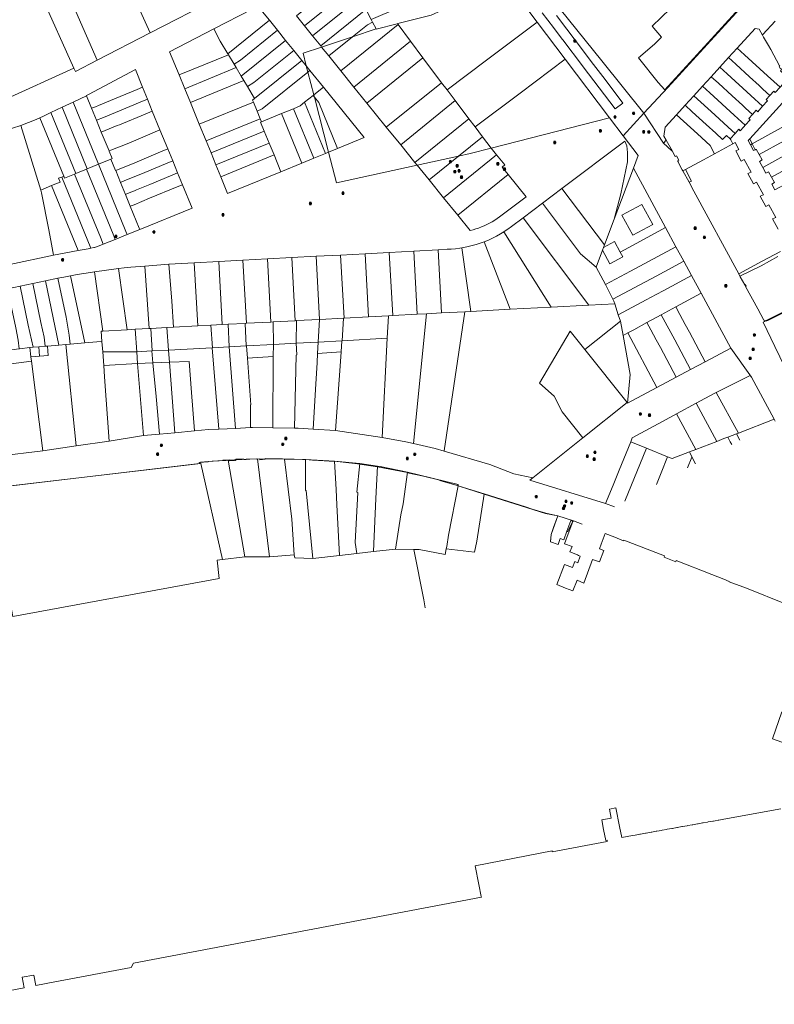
# Model space of a CAD drawing. Header units: metres. Extents: x 163543 to 168130, y 402678 to 405437.
# Tile 117 of 256: x 164865 to 165198, y 402856 to 403291. Entities that reach past the tile are written whole.
import ezdxf

# ---------------------------------------------------------------- set-up
doc = ezdxf.new("R2010")
doc.units = ezdxf.units.M
doc.layers.get('0').update_dxf_attribs({"lineweight": 25})
for name, color, linetype, lineweight in [('X-CA190022.004-UO-BGT_Ondergrond$0$GE_314_WGDRijbaanLokaleweg_Vlak_GEM', 253, 'Continuous', 9), ('X-CA190022.004-UO-BGT_Ondergrond$0$GE_401_OTDErf_Vlak_GEM', 253, 'Continuous', 9), ('X-CA190022.004-UO-BGT_Ondergrond$0$GE_471_BTDBouwland_Vlak_GEM', 253, 'Continuous', 9), ('X-CA190022.004-UO-KAD_Percelen$0$B-WE-KG-GRENS_PERCEEL-GV', 150, 'Continuous', 9), ('X-CA190022.004-UO-WHM_Riolering gemeente_NLCS_v0.1$0$B-WE-RI-PUT-S', 214, 'Continuous', 15)]:
    doc.layers.add(name, color=color, linetype=linetype, lineweight=lineweight)

# ---------------------------------------------------------------- blocks, each defined once
blk = doc.blocks.new('X-CA190022.004-UO-WHM_Riolering gemeente_NLCS_v0.1$0$B-SRI-PUT_BETON-SO')
blk.add_line((-1.4, -1.4), (1.4, 1.4))
at = {"lineweight": -3, "flags": 128}
blk.add_lwpolyline([(2, -2), (2, 2), (-2, 2), (-2, -2)], close=True, dxfattribs=at)
at = {"lineweight": -3}
blk.add_circle((0, 0), 2, dxfattribs=at)

msp = doc.modelspace()

# ---------------------------------------------------------------- linework, layer by layer
at = {"layer": 'X-CA190022.004-UO-BGT_Ondergrond$0$GE_314_WGDRijbaanLokaleweg_Vlak_GEM', "flags": 128}
msp.add_lwpolyline([(165101.89, 403293.25), (165115.211, 403275.663), (165115.936, 403274.707), (165118.307, 403271.576), (165123.371, 403264.89), (165131.266, 403254.467), (165127.871, 403251.888), (165113.733, 403270.549), (165109.442, 403276.214), (165108.711, 403277.178), (165104.864, 403282.255), (165104.551, 403282.668), (165100.914, 403287.469), (165100.563, 403287.933), (165095.615, 403294.463)], dxfattribs=at)
at = {"layer": 'X-CA190022.004-UO-BGT_Ondergrond$0$GE_401_OTDErf_Vlak_GEM', "flags": 128}
for points in [[(164855.773, 403084.612), (164935.301, 403094.005), (164943.997, 403095.151), (164943.951, 403095.519), (164947.801, 403095.872), (164947.811, 403095.976), (164954.387, 403096.461), (164954.386, 403096.526), (164957.194, 403096.698), (164957.218, 403096.339), (164960.048, 403096.48), (164960.054, 403096.951), (164963.68, 403097.052), (164963.702, 403096.835), (164964.674, 403096.893), (164964.677, 403097.067), (164969.149, 403097.172), (164969.137, 403097.076), (164970.599, 403097.135), (164970.664, 403096.782), (164973.127, 403096.991), (164973.129, 403097.236), (164980.724, 403097.121), (164991.09, 403096.803), (164994.067, 403096.544), (164994.059, 403096.619), (164999.141, 403096.259), (164999.175, 403096.325), (165003.645, 403095.916), (165003.649, 403096.12), (165012.782, 403095.05), (165012.816, 403095.125), (165022.76, 403093.628), (165036.063, 403091.091), (165036.077, 403091.026), (165043.042, 403089.419), (165043.031, 403089.526), (165050.316, 403087.667), (165050.302, 403087.552), (165057.996, 403085.382), (165058.019, 403085.472), (165058.507, 403085.319), (165058.486, 403085.253), (165069.948, 403081.716), (165088.177, 403075.868), (165091.139, 403074.918), (165097.222, 403073.163), (165102.501, 403071.89), (165100.791, 403067.19), (165099.509, 403063.667), (165099.241, 403060.436), (165102.617, 403059.224), (165103.605, 403061.93), (165105.131, 403061.373), (165106.491, 403065.11), (165108.201, 403069.81), (165109.071, 403069.45), (165107.341, 403064.77), (165106.599, 403062.763), (165105.431, 403059.536), (165108.778, 403058.336), (165107.857, 403056.075), (165111.124, 403054.644), (165111.68, 403054.4), (165112.385, 403054.091), (165111.344, 403051.176), (165109.971, 403051.734), (165109.036, 403049.041), (165105.396, 403050.369), (165102.002, 403041.5), (165105.9, 403039.979), (165109.113, 403038.726), (165111.022, 403043.423), (165114.065, 403042.148), (165117.833, 403052.683), (165120.976, 403051.57), (165122.863, 403056.623), (165120.959, 403057.337), (165121.731, 403059.43), (165123.461, 403064.12), (165127.781, 403062.516), (165131.573, 403060.957), (165131.688, 403061.113), (165149.735, 403054.178), (165149.545, 403053.669), (165154.648, 403051.617), (165154.893, 403052.217), (165170.558, 403045.958), (165170.588, 403046.028), (165175.899, 403043.985), (165178.298, 403042.956), (165178.264, 403042.816), (165185.889, 403039.935), (165203.474, 403032.828)], [(165201.569, 402985.296), (165197.489, 402973.251), (165205.233, 402970.509)], [(165201.091, 402942.3), (165175.884, 402937.783), (165173.65, 402937.382), (165173.355, 402937.33), (165172.045, 402937.095), (165171.326, 402936.966), (165171.031, 402936.913), (165169.041, 402936.556), (165168.745, 402936.503), (165166.808, 402936.156), (165166.513, 402936.103), (165164.517, 402935.746), (165164.222, 402935.693), (165162.249, 402935.339), (165161.953, 402935.286), (165159.965, 402934.93), (165159.669, 402934.877), (165157.688, 402934.522), (165157.393, 402934.469), (165155.398, 402934.111), (165155.102, 402934.058), (165153.157, 402933.71), (165152.861, 402933.657), (165150.896, 402933.305), (165150.6, 402933.252), (165148.611, 402932.895), (165148.316, 402932.842), (165146.326, 402932.486), (165146.03, 402932.433), (165144.066, 402932.081), (165143.77, 402932.028), (165141.601, 402931.639), (165141.305, 402931.586), (165139.102, 402931.191), (165138.807, 402931.138), (165136.666, 402930.755), (165135.542, 402930.553), (165130.781, 402929.7), (165129.821, 402934.61), (165128.215, 402942.823), (165125.309, 402942.26), (165126.089, 402938.236), (165121.899, 402937.425), (165122.711, 402933.23), (165123.661, 402928.32), (165124.263, 402928.437), (165124.371, 402927.89), (165100.031, 402923.31), (165099.931, 402923.81), (165065.961, 402917.21), (165067.592, 402908.883), (165068.633, 402903.564), (165068.691, 402903.27), (164914.838, 402874.023), (164913.849, 402872.14), (164880.022, 402865.79), (164871.672, 402864.223), (164870.785, 402868.823), (164865.636, 402867.831), (164866.523, 402863.231), (164828.457, 402855.897)]]:
    msp.add_lwpolyline(points, dxfattribs=at)
at = {"layer": 'X-CA190022.004-UO-BGT_Ondergrond$0$GE_471_BTDBouwland_Vlak_GEM', "flags": 128}
msp.add_lwpolyline([(165200.784, 403316.313), (165170.448, 403282.887), (165149.809, 403260.324), (165146.918, 403263.553), (165138.218, 403274.539), (165145.218, 403280.575), (165148.28, 403283.672), (165144.275, 403288.467), (165156.137, 403300.005), (165181.118, 403332.594), (165172.554, 403340.286), (165177.068, 403346.476), (165177.502, 403347.199), (165191.881, 403364.646), (165197.98, 403370.677), (165198.811, 403371.8), (165184.006, 403380.539), (165180.684, 403382.613), (165177.948, 403384.7), (165183.378, 403390.393), (165230.328, 403449.367)], dxfattribs=at)
at = {"layer": 'X-CA190022.004-UO-KAD_Percelen$0$B-WE-KG-GRENS_PERCEEL-GV', "flags": 128}
for points in [[(165229.14, 403448.743), (165168.746, 403373.423), (165168.002, 403372.518), (165159.873, 403362.634), (165159.463, 403362.174), (165126.88, 403325.604), (165124.28, 403322.686), (165112.91, 403311.47), (165099.815, 403300.682), (165121.99, 403273.121), (165140.591, 403250.015), (165151.126, 403261.366), (165239.736, 403358.432)], [(165239.736, 403358.432), (165151.126, 403261.366), (165140.591, 403250.015), (165149.291, 403236.79), (165150.458, 403238.067), (165149.451, 403239.867), (165150.026, 403243.913), (165154.959, 403249.321), (165158.8, 403253.532), (165162.642, 403257.744), (165166.483, 403261.955), (165170.324, 403266.166), (165174.165, 403270.378), (165178.006, 403274.589), (165181.848, 403278.801), (165189.725, 403287.437), (165191.585, 403287.162), (165192.998, 403284.593), (165193.161, 403284.772), (165198.631, 403290.78)], [(165080.515, 403307.316), (165093.349, 403290.343), (165105.738, 403273.958), (165125.341, 403248.039), (165131.392, 403240.062), (165140.591, 403250.015), (165121.99, 403273.121), (165099.815, 403300.682)], [(164951.48, 403300.731), (164922.182, 403285.575), (164898.792, 403273.45), (164889.135, 403268.415), (164888.391, 403269.966), (164857.34, 403255.765)], [(164859.131, 403172.342), (164864.71, 403173.507), (164870.291, 403174.673), (164875.87, 403175.838), (164881.449, 403177.004), (164884.003, 403177.537), (164887.038, 403178.125), (164889.885, 403178.676), (164895.799, 403179.624), (164897.534, 403179.842), (164908.219, 403181.271), (164910.697, 403181.602), (164913.711, 403181.923), (164919.779, 403182.438), (164930.532, 403183.193), (164941.731, 403183.89), (164941.764, 403183.892), (164952.518, 403184.46), (164963.26, 403185.028), (164974.097, 403185.599), (164984.83, 403186.164), (164995.662, 403186.732), (165006.4, 403187.296), (165017.257, 403187.876), (165027.976, 403188.448), (165038.831, 403189.039), (165049.615, 403189.625), (165053.523, 403189.841), (165055.392, 403189.936), (165057.256, 403190.1), (165059.113, 403190.334), (165060.017, 403190.482), (165060.959, 403190.637), (165062.793, 403191.01), (165064.612, 403191.45), (165066.413, 403191.958), (165068.194, 403192.533), (165069.952, 403193.174), (165071.789, 403193.925), (165073.595, 403194.749), (165075.366, 403195.644), (165077.1, 403196.609), (165078.64, 403197.548), (165078.795, 403197.642), (165080.446, 403198.742), (165082.053, 403199.907), (165087.098, 403203.713), (165095.72, 403210.216), (165104.342, 403216.719), (165132.162, 403237.719), (165133.005, 403235.652), (165133.383, 403232.568), (165133.245, 403228.509), (165130.326, 403214.395), (165127.412, 403203.108), (165135.894, 403225.746), (165137.99, 403231.332), (165131.392, 403240.062), (165125.341, 403248.039), (165073.03, 403234.495), (165075.407, 403231.554), (165078.991, 403227.124), (165077.825, 403226.18), (165080.503, 403222.871), (165088.526, 403212.958), (165076.774, 403204.129), (165075.689, 403203.385), (165074.58, 403202.677), (165073.447, 403202.007), (165072.293, 403201.375), (165071.119, 403200.781), (165069.926, 403200.227), (165068.714, 403199.714), (165067.487, 403199.24), (165066.244, 403198.808), (165064.987, 403198.418), (165063.719, 403198.07), (165058.24, 403204.853), (165051.972, 403212.588), (165045.585, 403220.482), (165040.305, 403227.007), (165004.572, 403219.173), (165001.08, 403232.754), (164999.8, 403232.23), (164994.525, 403230.072), (164989.249, 403227.913), (164980.039, 403224.144), (164956.471, 403214.502), (164953.441, 403221.906), (164951.283, 403227.181), (164949.124, 403232.457), (164946.965, 403237.732), (164943.936, 403245.137), (164939.997, 403254.762), (164937.498, 403260.87), (164934.999, 403266.979), (164930.818, 403277.195), (164950.435, 403287.299), (164967.003, 403295.845)], [(164967.003, 403295.845), (164950.435, 403287.299), (164953.238, 403281.857), (164956.583, 403276.258), (164974.941, 403291.105), (164971.947, 403294.805)], [(164971.947, 403294.805), (164974.941, 403291.105), (164978.526, 403286.674), (164982.111, 403282.242), (164985.697, 403277.811), (164989.281, 403273.379), (164991.266, 403270.927), (164989.828, 403276.519), (164998.025, 403279.265), (164997.615, 403279.773), (164994.03, 403284.203), (164990.445, 403288.635), (164986.861, 403293.068)], [(165198.631, 403290.78), (165193.161, 403284.772), (165192.998, 403284.593), (165193.478, 403283.722), (165195.665, 403279.977), (165196.677, 403278.242), (165200.598, 403270.954)], [(164853.796, 403241.098), (164865.005, 403244.518), (164868.383, 403245.865), (164871.734, 403247.279), (164873.438, 403248.038), (164875.056, 403248.759), (164878.347, 403250.306), (164883.229, 403252.636), (164888.112, 403254.964), (164894.006, 403257.774), (164893.986, 403257.822), (164894.922, 403258.318), (164915.664, 403269.297), (164918.852, 403261.504), (164921.004, 403256.244), (164923.161, 403250.973), (164926.557, 403242.673), (164930.02, 403234.208), (164932.176, 403228.938), (164934.334, 403223.662), (164936.506, 403218.354), (164940.73, 403208.03), (164917.595, 403198.645), (164917.611, 403198.605), (164912.051, 403196.347), (164906.769, 403194.206), (164901.486, 403192.064), (164899.661, 403191.324), (164897.532, 403190.641), (164897.251, 403190.551), (164896.019, 403190.257), (164894.774, 403190.024), (164890.3, 403189.305), (164879.523, 403187.212), (164860.175, 403183.158)], [(165198.628, 403259.161), (165197.957, 403259.772), (165196.233, 403257.906), (165194.585, 403256.121), (165195.277, 403255.495), (165193.083, 403253.086), (165190.888, 403250.677), (165190.208, 403251.294), (165188.557, 403249.497), (165186.911, 403247.707), (165187.599, 403247.078), (165185.386, 403244.665), (165184.803, 403244.03), (165183.198, 403242.281), (165182.523, 403242.897), (165180.874, 403241.106), (165178.7, 403238.745), (165178.67, 403238.715), (165178.967, 403238.17), (165179.9, 403236.454), (165180.906, 403236.999), (165182.51, 403234.018), (165181.172, 403233.34), (165183.64, 403228.752), (165184.953, 403229.521), (165187.963, 403223.973), (165186.591, 403223.287), (165189.066, 403218.71), (165190.379, 403219.5), (165193.383, 403213.968), (165192.019, 403213.289), (165194.5, 403208.706), (165195.833, 403209.456), (165198.837, 403203.944), (165197.457, 403203.254), (165199.934, 403198.686)], [(165198.524, 403216.062), (165197.087, 403218.699), (165198.281, 403219.317), (165196.991, 403221.692), (165195.699, 403224.071), (165194.529, 403223.437), (165193.1, 403226.067), (165191.672, 403228.695), (165192.85, 403229.339), (165191.56, 403231.714), (165190.27, 403234.09), (165189.756, 403233.815), (165189.101, 403233.465), (165187.688, 403236.102), (165186.676, 403237.99), (165187.366, 403238.745), (165204.791, 403257.825)], [(165157.767, 403224.478), (165157.546, 403224.939), (165155.727, 403228.295), (165155.797, 403228.334), (165155.472, 403228.932), (165155.999, 403229.218), (165154.946, 403231.163), (165154.418, 403230.878), (165153.402, 403232.762), (165153.149, 403233.217), (165152.985, 403233.369), (165149.291, 403236.79), (165140.591, 403250.015), (165131.392, 403240.062), (165137.99, 403231.332), (165135.894, 403225.746), (165150.143, 403199.414), (165154.723, 403190.949), (165158.165, 403184.588), (165161.603, 403178.235), (165165.84, 403170.404), (165178.988, 403146.062), (165188.205, 403133.346), (165198.219, 403114.673), (165198.662, 403113.848)], [(165199.934, 403198.686), (165197.457, 403203.254), (165198.837, 403203.944), (165195.833, 403209.456), (165194.5, 403208.706), (165192.019, 403213.289), (165193.383, 403213.968), (165190.379, 403219.5), (165189.066, 403218.71), (165186.591, 403223.287), (165187.963, 403223.973), (165184.953, 403229.521), (165183.64, 403228.752), (165181.172, 403233.34), (165182.51, 403234.018), (165180.906, 403236.999), (165179.9, 403236.454), (165171.801, 403232.072), (165166.877, 403229.407), (165158.905, 403225.093), (165161.683, 403219.964), (165160.541, 403219.465), (165162.706, 403215.494), (165182.479, 403179.034), (165182.51, 403178.977), (165192.832, 403184.545), (165200.903, 403188.909)], [(165211.244, 403120.566), (165210.639, 403121.799), (165208.809, 403125.467), (165207.154, 403128.894), (165198.457, 403146.904), (165193.291, 403157.602), (165193.932, 403157.921), (165194.404, 403158.156), (165194.302, 403158.168), (165193.975, 403158.282), (165193.681, 403158.465), (165193.59, 403158.552), (165190.896, 403163.515), (165185.551, 403173.37), (165185.52, 403173.426), (165185.155, 403174.1), (165185.128, 403174.15), (165183.206, 403177.694), (165183.057, 403177.968), (165182.51, 403178.977), (165182.479, 403179.034), (165162.706, 403215.494), (165160.541, 403219.465), (165157.767, 403224.478)], [(165200.903, 403188.909), (165192.832, 403184.545), (165182.51, 403178.977), (165183.057, 403177.968), (165192.397, 403182.5), (165199.787, 403186.6)], [(165199.787, 403186.6), (165192.397, 403182.5), (165183.057, 403177.968), (165183.206, 403177.694), (165185.128, 403174.15), (165185.155, 403174.1), (165185.473, 403174.248), (165185.822, 403173.591), (165185.52, 403173.426), (165185.551, 403173.37), (165190.896, 403163.515), (165193.59, 403158.552), (165193.681, 403158.465), (165193.975, 403158.282), (165194.302, 403158.168), (165194.404, 403158.156), (165194.504, 403158.206), (165194.653, 403158.28), (165239.002, 403180.339)], [(165246.783, 403184.067), (165195.32, 403158.277), (165194.992, 403158.164), (165194.647, 403158.128), (165194.404, 403158.156), (165193.932, 403157.921), (165193.291, 403157.602), (165198.457, 403146.904)], [(165198.662, 403113.848), (165198.219, 403114.673), (165182.333, 403108.533), (165181.48, 403108.204), (165182.958, 403105.462)], [(165127.512, 403075.857), (165123.631, 403077.349), (165090.12, 403087.772), (165091.498, 403088.795), (165083.062, 403090.535), (165072.423, 403094.633), (165052.249, 403100.475), (165048.187, 403101.651), (165038.655, 403103.89), (165035.328, 403104.672), (165024.853, 403106.648), (165004.181, 403109.646), (164994.319, 403110.303), (164987.618, 403110.749), (164986.036, 403110.767), (164976.426, 403110.877), (164967.45, 403110.98), (164966.578, 403110.939), (164959.94, 403110.624), (164952.514, 403110.272), (164948.029, 403110.059), (164941.873, 403109.485), (164933.154, 403108.672), (164926.378, 403108.052), (164919.287, 403107.404), (164904.042, 403104.978), (164889.424, 403102.85), (164874.805, 403100.721), (164854.937, 403098.377)], [(165182.958, 403105.462), (165181.48, 403108.204), (165177.705, 403106.745), (165178.776, 403104.742), (165179.405, 403103.565)], [(165134.719, 403104.723), (165129.684, 403092.13), (165127.011, 403085.483), (165123.631, 403077.349), (165127.512, 403075.857)], [(165132.196, 403078.358), (165141.682, 403101.877), (165134.719, 403104.723)], [(165179.405, 403103.565), (165178.776, 403104.742), (165177.705, 403106.745), (165175.978, 403106.077), (165172.878, 403104.888), (165163.588, 403101.323), (165160.661, 403100.2), (165160.976, 403099.598), (165161.809, 403098.009), (165163.381, 403095.009)], [(165146.136, 403085.801), (165148.182, 403090.958), (165151.003, 403098.068), (165141.682, 403101.877), (165132.196, 403078.358)], [(165161.809, 403098.009), (165160.976, 403099.598), (165160.661, 403100.2), (165153.021, 403097.268), (165151.003, 403098.068), (165148.182, 403090.958), (165146.136, 403085.801)], [(164855.338, 403084.58), (164944.596, 403095.076), (164944.47, 403095.633), (164949.558, 403096.072), (164955.776, 403096.452), (164956.7, 403096.515), (164959.558, 403096.703), (164969.722, 403097.082), (164981.672, 403097.068), (164989.645, 403096.866), (164990.915, 403096.793), (165003.739, 403096.157), (165014.878, 403095.042), (165014.926, 403095.035), (165022.815, 403093.925), (165023.999, 403093.758), (165036.041, 403091.218), (165058.467, 403085.849), (165058.387, 403085.24), (165069.894, 403081.577), (165097.017, 403072.944), (165102.501, 403071.89), (165109.444, 403069.695), (165109.47, 403069.685), (165113.287, 403068.261)], [(165163.381, 403095.009), (165161.809, 403098.009), (165161.776, 403097.926), (165159.892, 403093.146)], [(165159.892, 403093.146), (165161.776, 403097.926), (165161.809, 403098.009)], [(165099.269, 403060.776), (165099.509, 403063.667), (165102.501, 403071.89), (165097.017, 403072.944), (165069.894, 403081.577), (165066.641, 403060.69), (165065.621, 403055.8), (165053.091, 403057.409), (165052.684, 403054.855), (165041.177, 403056.999), (165038.817, 403057.053), (165043.167, 403034.762), (165043.869, 403031.195)], [(165109.47, 403069.685), (165109.444, 403069.695), (165102.501, 403071.89), (165099.509, 403063.667), (165099.269, 403060.776)], [(165106.802, 403064.798), (165109.071, 403069.45), (165109.47, 403069.685)], [(165113.287, 403068.261), (165109.47, 403069.685), (165109.071, 403069.45), (165106.802, 403064.798)], [(165043.869, 403031.195), (165043.167, 403034.762), (165038.817, 403057.053), (165030.645, 403057.238), (165021.007, 403056.152), (165013.571, 403055.315), (165005.937, 403054.455), (164994.085, 403053.12), (164986.233, 403053.387), (164985.962, 403054.648), (164974.912, 403053.741), (164964.121, 403053.825), (164954.176, 403052.655), (164951.869, 403052.383), (164952.786, 403044.249), (164861.492, 403027.425)]]:
    msp.add_lwpolyline(points, dxfattribs=at)
for points in [[(164908.249, 403316.527), (164922.182, 403285.575), (164951.48, 403300.731), (164933.165, 403330.901), (164912.496, 403318.411)], [(165020.513, 403290.341), (165022.109, 403287.333), (165022.193, 403287.173), (165031.487, 403289.554), (165031.78, 403289.629), (165046.526, 403293.406), (165051.085, 403295.507), (165060.619, 403299.901), (165079.518, 403308.635), (165079.409, 403308.779), (165070.389, 403320.332), (165061.307, 403313.089), (165061.22, 403313.199), (165058.985, 403311.519), (165056.034, 403309.155), (165057.316, 403307.555), (165019.94, 403291.42)], [(164898.792, 403273.45), (164922.182, 403285.575), (164908.249, 403316.527), (164884.675, 403305.956)], [(164990.445, 403288.635), (165012.28, 403306.294), (165009.911, 403310.692), (165006.541, 403308.984), (164986.861, 403293.068)], [(165051.088, 403263.502), (165053.551, 403260.306), (165070.918, 403273.445), (165093.349, 403290.343), (165080.515, 403307.316), (165079.518, 403308.635), (165060.619, 403299.901), (165051.085, 403295.507), (165046.526, 403293.406), (165031.78, 403289.629), (165031.87, 403289.201), (165037.301, 403281.811), (165042.803, 403274.485)], [(164889.135, 403268.415), (164898.792, 403273.45), (164884.675, 403305.956), (164884.46, 403306.528), (164874.216, 403301.955), (164888.391, 403269.966)], [(164994.03, 403284.203), (165011.809, 403298.587), (165015.377, 403300.395), (165014.111, 403302.893), (165012.28, 403306.294), (164990.445, 403288.635)], [(164888.391, 403269.966), (164874.216, 403301.955), (164846.653, 403289.651), (164857.34, 403255.765)], [(164997.615, 403279.773), (165017.627, 403295.958), (165016.047, 403299.072), (165015.377, 403300.395), (165011.809, 403298.587), (164994.03, 403284.203)], [(165020.513, 403290.341), (165019.94, 403291.42), (165017.902, 403295.417), (165017.627, 403295.958), (164997.615, 403279.773), (164998.025, 403279.265), (165011.727, 403283.855), (165018.283, 403289.157)], [(164974.941, 403291.105), (164956.583, 403276.258), (164956.728, 403276.015), (164956.798, 403275.898), (164959.291, 403271.727), (164962.209, 403273.47), (164978.526, 403286.674)], [(164956.798, 403275.898), (164956.728, 403276.015), (164956.583, 403276.258), (164953.238, 403281.857), (164950.435, 403287.299), (164930.818, 403277.195), (164934.999, 403266.979)], [(164962.489, 403266.373), (164982.111, 403282.242), (164978.526, 403286.674), (164962.209, 403273.47), (164959.291, 403271.727), (164960.222, 403270.168)], [(165011.727, 403283.855), (165001.199, 403275.341), (165006.525, 403268.728), (165031.87, 403289.201), (165031.78, 403289.629), (165031.487, 403289.554), (165022.193, 403287.173), (165022.109, 403287.333)], [(165012.291, 403261.576), (165037.301, 403281.811), (165031.87, 403289.201), (165006.525, 403268.728)], [(165011.727, 403283.855), (165022.109, 403287.333), (165020.513, 403290.341), (165018.283, 403289.157)], [(165057.127, 403255.566), (165063.187, 403247.534), (165065.895, 403243.944), (165085.799, 403258.935), (165105.738, 403273.958), (165093.349, 403290.343), (165070.918, 403273.445), (165053.551, 403260.306)], [(165185.039, 403275.885), (165195.232, 403266.573), (165200.778, 403261.508), (165202.041, 403262.897), (165202.792, 403263.707), (165202.107, 403264.344), (165203.807, 403266.182), (165200.977, 403268.792), (165201.479, 403269.349), (165201.146, 403269.95), (165200.857, 403269.79), (165200.379, 403270.665), (165200.67, 403270.821), (165200.598, 403270.954), (165196.677, 403278.242), (165195.665, 403279.977), (165193.478, 403283.722), (165192.998, 403284.593), (165191.585, 403287.162), (165189.725, 403287.437), (165181.848, 403278.801)], [(164962.489, 403266.373), (164963.645, 403264.438), (164965.194, 403261.846), (164968.115, 403263.592), (164985.697, 403277.811), (164982.111, 403282.242)], [(164998.025, 403279.265), (165001.199, 403275.341), (165011.727, 403283.855)], [(164985.697, 403277.811), (164968.115, 403263.592), (164965.194, 403261.846), (164968.396, 403256.488), (164989.281, 403273.379)], [(164998.842, 403261.562), (165016.909, 403239.231), (165005.074, 403234.388), (165001.08, 403232.754), (165004.572, 403219.173), (165040.305, 403227.007), (165039.323, 403228.221), (165032.996, 403236.042), (165026.627, 403243.794), (165018.037, 403254.448), (165012.291, 403261.576), (165006.525, 403268.728), (165001.199, 403275.341), (164998.025, 403279.265), (164989.828, 403276.519), (164991.266, 403270.927), (164992.863, 403268.952)], [(165042.803, 403274.485), (165037.301, 403281.811), (165012.291, 403261.576), (165018.037, 403254.448)], [(165187.296, 403266.102), (165191.53, 403262.236), (165193.207, 403260.704), (165196.233, 403257.906), (165197.957, 403259.772), (165198.628, 403259.161), (165200.778, 403261.508), (165195.232, 403266.573), (165185.039, 403275.885), (165181.848, 403278.801), (165178.006, 403274.589), (165181.192, 403271.678)], [(164956.798, 403275.898), (164934.999, 403266.979), (164937.498, 403260.87), (164960.222, 403270.168), (164959.291, 403271.727)], [(164991.961, 403268.223), (164991.266, 403270.927), (164989.281, 403273.379), (164968.396, 403256.488), (164967.503, 403255.766), (164967.852, 403254.913), (164969.472, 403250.953), (164971.786, 403251.899)], [(165042.803, 403274.485), (165018.037, 403254.448), (165026.627, 403243.794), (165051.088, 403263.502)], [(165069.188, 403239.584), (165073.03, 403234.495), (165125.341, 403248.039), (165105.738, 403273.958), (165085.799, 403258.935), (165065.895, 403243.944)], [(165187.823, 403257.893), (165193.083, 403253.086), (165195.277, 403255.495), (165194.585, 403256.121), (165196.233, 403257.906), (165193.207, 403260.704), (165191.53, 403262.236), (165187.296, 403266.102), (165181.192, 403271.678), (165178.006, 403274.589), (165174.165, 403270.378), (165177.345, 403267.471)], [(164916.532, 403260.541), (164918.852, 403261.504), (164915.664, 403269.297), (164894.922, 403258.318), (164893.986, 403257.822), (164894.006, 403257.774), (164896.287, 403252.198), (164897.106, 403252.528), (164898.034, 403252.9), (164899.418, 403253.455), (164906.501, 403256.377)], [(164960.222, 403270.168), (164937.498, 403260.87), (164939.997, 403254.762), (164963.645, 403264.438), (164962.489, 403266.373)], [(164991.266, 403270.927), (164991.961, 403268.223), (164992.863, 403268.952)], [(164991.961, 403268.223), (164994.563, 403258.102), (164998.842, 403261.562), (164992.863, 403268.952)], [(165179.596, 403257.689), (165184.124, 403253.56), (165185.523, 403252.286), (165188.557, 403249.497), (165190.208, 403251.294), (165190.888, 403250.677), (165193.083, 403253.086), (165187.823, 403257.893), (165177.345, 403267.471), (165174.165, 403270.378), (165170.324, 403266.166), (165173.498, 403263.264)], [(164971.409, 403246.221), (164980.274, 403249.848), (164985.532, 403251.999), (164988.538, 403253.229), (164990.527, 403254.838), (164994.223, 403257.827), (164994.563, 403258.102), (164991.961, 403268.223), (164971.786, 403251.899), (164969.472, 403250.953), (164970.878, 403247.517)], [(165180.413, 403249.213), (165185.386, 403244.665), (165187.599, 403247.078), (165186.911, 403247.707), (165188.557, 403249.497), (165185.523, 403252.286), (165184.124, 403253.56), (165179.596, 403257.689), (165173.498, 403263.264), (165170.324, 403266.166), (165166.483, 403261.955), (165169.651, 403259.057)], [(164908.661, 403251.113), (164917.846, 403254.931), (164921.004, 403256.244), (164918.852, 403261.504), (164916.532, 403260.541), (164906.501, 403256.377), (164899.418, 403253.455), (164898.034, 403252.9), (164897.106, 403252.528), (164896.287, 403252.198), (164898.445, 403246.922), (164898.457, 403246.892), (164901.582, 403248.185)], [(164963.645, 403264.438), (164939.997, 403254.762), (164943.936, 403245.137), (164967.852, 403254.913), (164967.503, 403255.766), (164968.396, 403256.488), (164965.194, 403261.846)], [(164994.563, 403258.102), (164994.825, 403257.082), (164996.738, 403254.717), (165005.074, 403234.388), (165016.909, 403239.231), (164998.842, 403261.562)], [(165051.088, 403263.502), (165026.627, 403243.794), (165032.996, 403236.042), (165057.127, 403255.566), (165053.551, 403260.306)], [(165171.897, 403249.276), (165177.844, 403243.896), (165180.874, 403241.106), (165182.523, 403242.897), (165183.198, 403242.281), (165184.803, 403244.03), (165185.386, 403244.665), (165180.413, 403249.213), (165169.651, 403259.057), (165166.483, 403261.955), (165162.642, 403257.744), (165165.804, 403254.85)], [(164900.608, 403241.633), (164900.603, 403241.646), (164898.457, 403246.892), (164898.445, 403246.922), (164896.287, 403252.198), (164894.006, 403257.774), (164888.112, 403254.964), (164899.359, 403227.466), (164904.869, 403229.716), (164905.394, 403229.934), (164904.027, 403233.275), (164904.006, 403233.326)], [(164923.161, 403250.973), (164921.004, 403256.244), (164917.846, 403254.931), (164908.661, 403251.113), (164901.582, 403248.185), (164898.457, 403246.892), (164900.603, 403241.646), (164900.608, 403241.633), (164907.689, 403244.523), (164908.615, 403244.901), (164920.001, 403249.654)], [(164994.825, 403257.082), (164994.223, 403257.827), (164990.527, 403254.838), (164999.8, 403232.23), (165001.08, 403232.754)], [(164994.825, 403257.082), (164994.563, 403258.102), (164994.223, 403257.827)], [(165001.08, 403232.754), (165005.074, 403234.388), (164996.738, 403254.717), (164994.825, 403257.082)], [(165168.047, 403245.07), (165172.351, 403241.151), (165175.38, 403238.358), (165177.074, 403240.195), (165178.659, 403238.736), (165178.67, 403238.715), (165178.7, 403238.745), (165180.874, 403241.106), (165177.844, 403243.896), (165171.897, 403249.276), (165165.804, 403254.85), (165162.642, 403257.744), (165158.8, 403253.532), (165161.957, 403250.642)], [(165188.447, 403236.514), (165199.658, 403242.605), (165210.002, 403248.214), (165204.791, 403257.825), (165187.366, 403238.745)], [(164883.229, 403252.636), (164878.347, 403250.306), (164889.365, 403223.375), (164894.038, 403225.287), (164894.363, 403225.418)], [(164894.363, 403225.418), (164899.313, 403227.446), (164899.359, 403227.466), (164888.112, 403254.964), (164883.229, 403252.636)], [(164967.852, 403254.913), (164943.936, 403245.137), (164946.965, 403237.732), (164970.878, 403247.517), (164969.472, 403250.953)], [(164994.525, 403230.072), (164985.532, 403251.999), (164980.274, 403249.848), (164989.249, 403227.913)], [(164999.8, 403232.23), (164990.527, 403254.838), (164988.538, 403253.229), (164985.532, 403251.999), (164994.525, 403230.072)], [(165032.996, 403236.042), (165039.323, 403228.221), (165063.187, 403247.534), (165057.127, 403255.566)], [(165164.198, 403240.863), (165169.804, 403235.748), (165171.801, 403232.072), (165179.9, 403236.454), (165178.967, 403238.17), (165178.67, 403238.715), (165178.659, 403238.736), (165177.074, 403240.195), (165175.38, 403238.358), (165172.351, 403241.151), (165168.047, 403245.07), (165161.957, 403250.642), (165158.8, 403253.532), (165154.959, 403249.321), (165158.111, 403246.436)], [(164865.005, 403244.518), (164873.787, 403216.031), (164878.553, 403217.979), (164882.413, 403219.558), (164881.731, 403221.223), (164883.147, 403221.802), (164884.026, 403222.163), (164873.438, 403248.038), (164871.734, 403247.279), (164868.383, 403245.865)], [(164889.365, 403223.375), (164878.347, 403250.306), (164875.056, 403248.759), (164873.438, 403248.038), (164884.026, 403222.163), (164884.367, 403221.33), (164888.764, 403223.128)], [(164926.557, 403242.673), (164923.161, 403250.973), (164920.001, 403249.654), (164908.615, 403244.901), (164907.689, 403244.523), (164900.608, 403241.633), (164904.006, 403233.326), (164904.829, 403233.654), (164912.033, 403236.521), (164917.987, 403239.043)], [(164970.878, 403247.517), (164946.965, 403237.732), (164949.124, 403232.457), (164972.692, 403242.1), (164971.064, 403246.08), (164971.409, 403246.221)], [(164980.039, 403224.144), (164989.249, 403227.913), (164980.274, 403249.848), (164971.409, 403246.221), (164971.064, 403246.08), (164972.692, 403242.1), (164974.851, 403236.825), (164977.009, 403231.549)], [(165039.323, 403228.221), (165040.305, 403227.007), (165058.605, 403231.02), (165069.188, 403239.584), (165065.895, 403243.944), (165063.187, 403247.534)], [(165166.877, 403229.407), (165171.801, 403232.072), (165169.804, 403235.748), (165164.198, 403240.863), (165158.111, 403246.436), (165154.959, 403249.321), (165150.026, 403243.913), (165149.451, 403239.867), (165150.458, 403238.067), (165153.149, 403233.217), (165153.402, 403232.762), (165154.418, 403230.878), (165154.946, 403231.163), (165155.999, 403229.218), (165155.472, 403228.932), (165155.797, 403228.334), (165155.727, 403228.295), (165157.546, 403224.939), (165157.767, 403224.478), (165158.905, 403225.093)], [(165188.447, 403236.514), (165189.756, 403233.815), (165190.27, 403234.09), (165191.56, 403231.714), (165202.374, 403237.593), (165212.719, 403243.204), (165210.002, 403248.214), (165199.658, 403242.605)], [(164860.175, 403183.158), (164879.523, 403187.212), (164878.573, 403192.12), (164877.342, 403198.504), (164874.178, 403214.768), (164873.787, 403216.031), (164865.005, 403244.518), (164853.796, 403241.098), (164843.001, 403237.726), (164842.692, 403237.604), (164842.42, 403237.413), (164842.2, 403237.165), (164842.044, 403236.872), (164841.96, 403236.55), (164841.953, 403236.219), (164842.023, 403235.894), (164857.869, 403184.577), (164857.996, 403184.226), (164858.188, 403183.905), (164858.437, 403183.627), (164858.735, 403183.401), (164859.071, 403183.237), (164859.431, 403183.14), (164859.804, 403183.113)], [(165215.437, 403238.193), (165212.719, 403243.204), (165202.374, 403237.593), (165191.56, 403231.714), (165192.85, 403229.339), (165191.672, 403228.695), (165193.1, 403226.067), (165205.089, 403232.582)], [(164926.838, 403232.883), (164930.02, 403234.208), (164926.557, 403242.673), (164917.987, 403239.043), (164912.033, 403236.521), (164904.829, 403233.654), (164904.006, 403233.326), (164904.027, 403233.275), (164905.394, 403229.934), (164904.869, 403229.716), (164906.931, 403224.682), (164906.962, 403224.607), (164915.45, 403228.141)], [(164972.692, 403242.1), (164949.124, 403232.457), (164951.283, 403227.181), (164974.851, 403236.825)], [(165069.188, 403239.584), (165058.605, 403231.02), (165063.674, 403232.131), (165073.03, 403234.495)], [(165187.366, 403238.745), (165186.676, 403237.99), (165187.688, 403236.102), (165188.447, 403236.514)], [(164932.176, 403228.938), (164930.02, 403234.208), (164926.838, 403232.883), (164915.45, 403228.141), (164906.962, 403224.607), (164909.091, 403219.407), (164910.777, 403220.056), (164910.752, 403220.11), (164919.843, 403223.779), (164928.99, 403227.605)], [(164974.851, 403236.825), (164951.283, 403227.181), (164953.441, 403221.906), (164977.009, 403231.549)], [(165058.605, 403231.02), (165045.585, 403220.482), (165051.972, 403212.588), (165075.407, 403231.554), (165073.03, 403234.495), (165063.674, 403232.131)], [(165104.342, 403216.719), (165123.169, 403191.785), (165127.412, 403203.108), (165130.326, 403214.395), (165133.245, 403228.509), (165133.383, 403232.568), (165133.005, 403235.652), (165132.162, 403237.719)], [(165152.985, 403233.369), (165153.149, 403233.217), (165150.458, 403238.067), (165149.291, 403236.79)], [(165188.447, 403236.514), (165187.688, 403236.102), (165189.101, 403233.465), (165189.756, 403233.815)], [(165196.991, 403221.692), (165207.805, 403227.57), (165218.154, 403233.183), (165215.437, 403238.193), (165205.089, 403232.582), (165193.1, 403226.067), (165194.529, 403223.437), (165195.699, 403224.071)], [(164977.009, 403231.549), (164953.441, 403221.906), (164956.471, 403214.502), (164980.039, 403224.144)], [(165058.605, 403231.02), (165040.305, 403227.007), (165045.585, 403220.482)], [(165075.407, 403231.554), (165051.972, 403212.588), (165058.24, 403204.853), (165080.503, 403222.871), (165077.825, 403226.18), (165078.991, 403227.124)], [(165198.524, 403216.062), (165210.52, 403222.559), (165220.872, 403228.172), (165218.154, 403233.183), (165207.805, 403227.57), (165196.991, 403221.692), (165198.281, 403219.317), (165197.087, 403218.699)], [(164905.84, 403196.475), (164906.769, 403194.206), (164912.051, 403196.347), (164911.469, 403197.769), (164899.313, 403227.446), (164894.363, 403225.418), (164894.038, 403225.287)], [(164917.395, 403199.132), (164913.412, 403208.857), (164911.257, 403214.121), (164911.252, 403214.132), (164909.091, 403219.407), (164906.962, 403224.607), (164906.931, 403224.682), (164904.869, 403229.716), (164899.359, 403227.466), (164899.313, 403227.446), (164911.469, 403197.769), (164912.051, 403196.347), (164917.611, 403198.605), (164917.595, 403198.645)], [(164934.334, 403223.662), (164932.176, 403228.938), (164928.99, 403227.605), (164919.843, 403223.779), (164910.752, 403220.11), (164910.777, 403220.056), (164909.091, 403219.407), (164911.252, 403214.132), (164911.257, 403214.121), (164912.935, 403214.811), (164915.236, 403215.757), (164916.161, 403216.135), (164922.016, 403218.51), (164931.142, 403222.327)], [(165123.169, 403191.785), (165122.727, 403190.606), (165127.553, 403193.22), (165130.084, 403188.604), (165137.47, 403192.584), (165150.143, 403199.414), (165135.894, 403225.746), (165127.412, 403203.108)], [(164896.019, 403190.257), (164883.147, 403221.802), (164881.731, 403221.223), (164882.413, 403219.558), (164878.553, 403217.979), (164890.3, 403189.305), (164894.774, 403190.024)], [(164897.251, 403190.551), (164897.532, 403190.641), (164899.661, 403191.324), (164901.486, 403192.064), (164900.21, 403195.181), (164888.764, 403223.128), (164884.367, 403221.33), (164884.026, 403222.163), (164883.147, 403221.802), (164896.019, 403190.257)], [(164901.486, 403192.064), (164906.769, 403194.206), (164905.84, 403196.475), (164894.038, 403225.287), (164889.365, 403223.375), (164888.764, 403223.128), (164900.21, 403195.181)], [(164936.506, 403218.354), (164934.334, 403223.662), (164931.142, 403222.327), (164922.016, 403218.51), (164916.161, 403216.135), (164915.236, 403215.757), (164912.935, 403214.811), (164911.257, 403214.121), (164913.412, 403208.857), (164915.11, 403209.563), (164921.941, 403212.388), (164934.135, 403217.383)], [(165080.503, 403222.871), (165058.24, 403204.853), (165063.719, 403198.07), (165064.987, 403198.418), (165066.244, 403198.808), (165067.487, 403199.24), (165068.714, 403199.714), (165069.926, 403200.227), (165071.119, 403200.781), (165072.293, 403201.375), (165073.447, 403202.007), (165074.58, 403202.677), (165075.689, 403203.385), (165076.774, 403204.129), (165088.526, 403212.958)], [(165158.905, 403225.093), (165157.767, 403224.478), (165160.541, 403219.465), (165161.683, 403219.964)], [(164873.787, 403216.031), (164874.178, 403214.768), (164877.342, 403198.504), (164878.573, 403192.12), (164879.523, 403187.212), (164890.3, 403189.305), (164878.553, 403217.979)], [(164915.11, 403209.563), (164913.412, 403208.857), (164917.395, 403199.132), (164917.595, 403198.645), (164940.73, 403208.03), (164936.506, 403218.354), (164934.135, 403217.383), (164921.941, 403212.388)], [(165095.72, 403210.216), (165112.581, 403187.863), (165119.473, 403181.972), (165122.284, 403189.405), (165122.727, 403190.606), (165123.169, 403191.785), (165104.342, 403216.719)], [(165087.098, 403203.713), (165116.2, 403165.139), (165127.666, 403165.75), (165127.319, 403166.829), (165126.852, 403167.736), (165123.531, 403174.189), (165119.473, 403181.972), (165112.581, 403187.863), (165095.72, 403210.216)], [(165139.691, 403209.702), (165130.823, 403204.929), (165135.62, 403196.017), (165144.489, 403200.789)], [(165135.62, 403196.017), (165130.823, 403204.929), (165139.691, 403209.702), (165144.489, 403200.789)], [(165078.64, 403197.548), (165099.575, 403164.254), (165116.2, 403165.139), (165087.098, 403203.713), (165082.053, 403199.907), (165080.446, 403198.742), (165078.795, 403197.642)], [(165123.531, 403174.189), (165134.574, 403180.127), (165154.723, 403190.949), (165150.143, 403199.414), (165137.47, 403192.584), (165130.084, 403188.604), (165131.24, 403186.497), (165125.559, 403183.411), (165122.284, 403189.405), (165119.473, 403181.972)], [(165069.952, 403193.174), (165081.466, 403163.29), (165099.575, 403164.254), (165078.64, 403197.548), (165077.1, 403196.609), (165075.366, 403195.644), (165073.595, 403194.749), (165071.789, 403193.925)], [(165060.017, 403190.482), (165063.974, 403162.358), (165081.466, 403163.29), (165069.952, 403193.174), (165068.194, 403192.533), (165066.413, 403191.958), (165064.612, 403191.45), (165062.793, 403191.01), (165060.959, 403190.637)], [(165130.084, 403188.604), (165127.553, 403193.22), (165122.727, 403190.606), (165122.284, 403189.405), (165125.559, 403183.411), (165131.24, 403186.497)], [(165158.165, 403184.588), (165154.723, 403190.949), (165134.574, 403180.127), (165123.531, 403174.189), (165126.852, 403167.736), (165145.959, 403178)], [(164995.662, 403186.732), (164984.83, 403186.164), (164986.39, 403158.245), (164986.959, 403158.275), (164997.04, 403158.806), (164997.145, 403158.811)], [(165006.4, 403187.296), (164995.662, 403186.732), (164997.145, 403158.811), (164997.176, 403158.813), (165007.689, 403159.36), (165007.961, 403159.374)], [(165018.71, 403159.946), (165017.257, 403187.876), (165006.4, 403187.296), (165007.961, 403159.374)], [(165018.746, 403159.948), (165027.562, 403160.418), (165029.531, 403160.523), (165029.541, 403160.524), (165027.976, 403188.448), (165017.257, 403187.876), (165018.71, 403159.946)], [(165029.541, 403160.524), (165040.322, 403161.098), (165038.831, 403189.039), (165027.976, 403188.448)], [(165040.322, 403161.098), (165044.46, 403161.319), (165051.104, 403161.673), (165049.615, 403189.625), (165038.831, 403189.039)], [(165051.104, 403161.673), (165061.323, 403162.217), (165063.974, 403162.358), (165060.017, 403190.482), (165059.113, 403190.334), (165057.256, 403190.1), (165055.392, 403189.936), (165053.523, 403189.841), (165049.615, 403189.625)], [(164915.645, 403154.466), (164921.807, 403154.798), (164919.779, 403182.438), (164913.711, 403181.923), (164910.697, 403181.602), (164908.219, 403181.271), (164912.022, 403154.271), (164912.059, 403154.273)], [(164921.807, 403154.798), (164922.473, 403154.834), (164929.644, 403155.209), (164932.559, 403155.364), (164931.72, 403166.854), (164930.532, 403183.193), (164919.779, 403182.438)], [(164941.731, 403183.89), (164930.532, 403183.193), (164931.72, 403166.854), (164932.559, 403155.364), (164932.594, 403155.366), (164943.253, 403155.935)], [(164949.113, 403156.248), (164954.006, 403156.504), (164952.518, 403184.46), (164941.764, 403183.892), (164941.731, 403183.89), (164943.253, 403155.935)], [(164963.26, 403185.028), (164952.518, 403184.46), (164954.006, 403156.504), (164954.038, 403156.506), (164956.664, 403156.644), (164964.236, 403157.052), (164964.822, 403157.084)], [(164964.822, 403157.084), (164975.571, 403157.666), (164974.097, 403185.599), (164963.26, 403185.028)], [(164984.83, 403186.164), (164974.097, 403185.599), (164975.571, 403157.666), (164975.606, 403157.668), (164976.629, 403157.723), (164986.39, 403158.245)], [(165127.319, 403166.829), (165127.666, 403165.75), (165129.232, 403160.883), (165141.574, 403167.406), (165145.972, 403169.786), (165149.425, 403171.598), (165161.603, 403178.235), (165158.165, 403184.588), (165145.959, 403178), (165126.852, 403167.736)], [(165195.32, 403158.277), (165246.783, 403184.067), (165246.97, 403184.216), (165247.063, 403184.35), (165242.992, 403182.319), (165239.002, 403180.339), (165194.653, 403158.28), (165194.504, 403158.206), (165194.404, 403158.156), (165194.647, 403158.128), (165194.992, 403158.164)], [(164893.269, 403148.46), (164887.038, 403178.125), (164884.003, 403177.537), (164881.449, 403177.004), (164885.054, 403159.842), (164886.451, 403151.873), (164886.797, 403147.902)], [(164898.652, 403148.924), (164900.859, 403149.12), (164900.496, 403153.65), (164901.234, 403153.69), (164897.534, 403179.842), (164895.799, 403179.624), (164889.885, 403178.676), (164887.038, 403178.125), (164893.269, 403148.46)], [(164901.234, 403153.69), (164912.022, 403154.271), (164908.219, 403181.271), (164897.534, 403179.842)], [(165165.84, 403170.404), (165161.603, 403178.235), (165149.425, 403171.598), (165145.972, 403169.786), (165141.574, 403167.406), (165129.232, 403160.883), (165130.155, 403158.015), (165131.334, 403151.677), (165133.45, 403152.832), (165136.085, 403154.261), (165141.898, 403157.415), (165148.265, 403160.869), (165154.675, 403164.348)], [(164870.402, 403146.49), (164868.319, 403156.327), (164864.71, 403173.507), (164859.131, 403172.342), (164862.741, 403155.155), (164863.818, 403149.641), (164864.308, 403145.76), (164864.427, 403145.776), (164868.955, 403146.365)], [(164870.402, 403146.49), (164872.953, 403146.71), (164875.729, 403146.949), (164875.386, 403150.909), (164873.898, 403157.498), (164870.291, 403174.673), (164864.71, 403173.507), (164868.319, 403156.327)], [(164876.784, 403147.04), (164881.827, 403147.474), (164875.87, 403175.838), (164870.291, 403174.673), (164873.898, 403157.498), (164875.386, 403150.909), (164875.729, 403146.949)], [(164884.907, 403147.74), (164886.797, 403147.902), (164886.451, 403151.873), (164885.054, 403159.842), (164881.449, 403177.004), (164875.87, 403175.838), (164881.827, 403147.474)], [(165185.155, 403174.1), (165185.52, 403173.426), (165185.822, 403173.591), (165185.473, 403174.248)], [(165154.675, 403164.348), (165156.482, 403160.998), (165158.836, 403156.564), (165160.658, 403153.136), (165167.607, 403140.008), (165178.988, 403146.062), (165165.84, 403170.404)], [(165113.605, 403106.468), (165104.426, 403117.969), (165100.827, 403124.864), (165094.327, 403130.598), (165107.92, 403153.662), (165114.456, 403145.479), (165130.155, 403158.015), (165129.232, 403160.883), (165127.666, 403165.75), (165116.2, 403165.139), (165099.575, 403164.254), (165081.466, 403163.29), (165063.974, 403162.358), (165061.323, 403162.217), (165052.275, 403100.653), (165052.249, 403100.475), (165072.423, 403094.633), (165083.062, 403090.535), (165091.498, 403088.795)], [(165007.689, 403159.36), (165007.089, 403149.33), (165027.061, 403150.47), (165027.562, 403160.418), (165018.746, 403159.948), (165018.71, 403159.946), (165007.961, 403159.374)], [(165027.061, 403150.47), (165024.853, 403106.648), (165035.328, 403104.672), (165038.655, 403103.89), (165038.663, 403103.973), (165044.46, 403161.319), (165040.322, 403161.098), (165029.541, 403160.524), (165029.531, 403160.523), (165027.562, 403160.418)], [(165038.663, 403103.973), (165038.655, 403103.89), (165048.187, 403101.651), (165052.249, 403100.475), (165052.275, 403100.653), (165061.323, 403162.217), (165051.104, 403161.673), (165044.46, 403161.319)], [(165154.832, 403133.213), (165161.22, 403136.611), (165154.228, 403149.719), (165148.265, 403160.869), (165141.898, 403157.415), (165143.679, 403154.199), (165146.036, 403149.778), (165147.86, 403146.34)], [(165161.22, 403136.611), (165167.607, 403140.008), (165160.658, 403153.136), (165158.836, 403156.564), (165156.482, 403160.998), (165154.675, 403164.348), (165148.265, 403160.869), (165154.228, 403149.719)], [(164943.253, 403155.935), (164932.594, 403155.366), (164932.559, 403155.364), (164929.644, 403155.209), (164930.272, 403145.261), (164949.579, 403146.28), (164949.756, 403146.289), (164949.113, 403156.248)], [(164949.756, 403146.289), (164957.11, 403146.677), (164956.664, 403156.644), (164954.038, 403156.506), (164954.006, 403156.504), (164949.113, 403156.248)], [(164957.11, 403146.677), (164964.711, 403147.077), (164964.236, 403157.052), (164956.664, 403156.644)], [(164964.711, 403147.077), (164964.863, 403147.086), (164976.689, 403147.71), (164976.629, 403157.723), (164975.606, 403157.668), (164975.571, 403157.666), (164964.822, 403157.084), (164964.236, 403157.052)], [(164986.783, 403148.242), (164986.959, 403158.275), (164986.39, 403158.245), (164976.629, 403157.723), (164976.689, 403147.71)], [(164986.783, 403148.242), (164996.521, 403148.757), (164997.04, 403158.806), (164986.959, 403158.275)], [(164997.145, 403158.811), (164997.04, 403158.806), (164996.521, 403148.757), (165006.962, 403149.323), (165007.089, 403149.33), (165007.689, 403159.36), (164997.176, 403158.813)], [(165130.155, 403158.015), (165114.456, 403145.479), (165133.175, 403122.048), (165133.344, 403121.837), (165134.541, 403134.443), (165131.334, 403151.677)], [(165141.898, 403157.415), (165136.085, 403154.261), (165133.45, 403152.832), (165146.345, 403128.699), (165154.832, 403133.213), (165147.86, 403146.34), (165146.036, 403149.778), (165143.679, 403154.199)], [(164900.496, 403153.65), (164900.859, 403149.12), (164900.867, 403149.025), (164901.232, 403144.465), (164916.249, 403144.479), (164915.645, 403154.466), (164912.059, 403154.273), (164912.022, 403154.271), (164901.234, 403153.69)], [(164915.645, 403154.466), (164916.249, 403144.479), (164922.887, 403144.872), (164923.146, 403144.886), (164922.473, 403154.834), (164921.807, 403154.798)], [(164923.146, 403144.886), (164930.272, 403145.261), (164929.644, 403155.209), (164922.473, 403154.834)], [(165114.456, 403145.479), (165107.92, 403153.662), (165094.327, 403130.598), (165100.827, 403124.864), (165104.426, 403117.969), (165113.605, 403106.468), (165133.175, 403122.048)], [(165131.334, 403151.677), (165134.541, 403134.443), (165133.344, 403121.837), (165146.345, 403128.699), (165133.45, 403152.832)], [(164889.424, 403102.85), (164884.907, 403147.74), (164881.827, 403147.474), (164876.784, 403147.04), (164877.142, 403142.885), (164873.311, 403142.555), (164869.461, 403142.222), (164869.685, 403140.393), (164874.805, 403100.721)], [(164873.311, 403142.555), (164877.142, 403142.885), (164876.784, 403147.04), (164875.729, 403146.949), (164872.953, 403146.71)], [(164889.424, 403102.85), (164904.042, 403104.978), (164902.042, 403133.455), (164901.681, 403138.361), (164901.232, 403144.465), (164900.867, 403149.025), (164900.859, 403149.12), (164898.652, 403148.924), (164893.269, 403148.46), (164886.797, 403147.902), (164884.907, 403147.74)], [(164957.11, 403146.677), (164959.94, 403110.624), (164966.578, 403110.939), (164966.55, 403121.034), (164966.73, 403121.033), (164965.255, 403141.621), (164964.863, 403147.086), (164964.711, 403147.077)], [(164965.255, 403141.621), (164976.656, 403142.369), (164976.689, 403147.71), (164964.863, 403147.086)], [(164986.783, 403148.242), (164976.689, 403147.71), (164976.656, 403142.369), (164976.426, 403110.877), (164986.036, 403110.767), (164986.78, 403143.057), (164987.114, 403143.08)], [(164996.244, 403143.702), (164996.521, 403148.757), (164986.783, 403148.242), (164987.114, 403143.08), (164986.78, 403143.057), (164986.036, 403110.767), (164987.618, 403110.749), (164994.319, 403110.303), (164995.391, 403127.883), (164995.331, 403127.886), (164996.097, 403139.688)], [(165006.619, 403144.408), (165006.962, 403149.323), (164996.521, 403148.757), (164996.244, 403143.702)], [(165006.619, 403144.408), (165006.613, 403144.329), (165004.181, 403109.646), (165024.853, 403106.648), (165027.061, 403150.47), (165007.089, 403149.33), (165006.962, 403149.323)], [(164868.955, 403146.365), (164864.427, 403145.776), (164864.308, 403145.76), (164857.493, 403144.873), (164857.342, 403144.853), (164836.009, 403142.077), (164830.923, 403143.254), (164831.599, 403140.104), (164832.581, 403135.527), (164842.001, 403136.772), (164847.243, 403137.465), (164869.685, 403140.393), (164869.461, 403142.222)], [(164869.461, 403142.222), (164873.311, 403142.555), (164872.953, 403146.71), (164870.402, 403146.49), (164868.955, 403146.365)], [(164916.633, 403139.317), (164916.249, 403144.479), (164901.232, 403144.465), (164901.681, 403138.361)], [(164923.397, 403139.593), (164922.887, 403144.872), (164916.249, 403144.479), (164916.633, 403139.317)], [(164930.695, 403139.891), (164930.282, 403145.136), (164930.272, 403145.261), (164923.146, 403144.886), (164922.887, 403144.872), (164923.397, 403139.593)], [(164930.282, 403145.136), (164930.695, 403139.891), (164939.43, 403140.195), (164940.44, 403126.468), (164941.873, 403109.485), (164948.029, 403110.059), (164952.514, 403110.272), (164949.579, 403146.28), (164930.272, 403145.261)], [(164959.94, 403110.624), (164957.11, 403146.677), (164949.756, 403146.289), (164949.579, 403146.28), (164952.514, 403110.272)], [(164996.244, 403143.702), (164996.097, 403139.688), (164995.331, 403127.886), (164995.391, 403127.883), (164994.319, 403110.303), (165004.181, 403109.646), (165006.613, 403144.329), (165006.619, 403144.408)], [(165161.22, 403136.611), (165154.832, 403133.213), (165146.345, 403128.699), (165133.344, 403121.837), (165133.175, 403122.048), (165113.605, 403106.468), (165091.498, 403088.795), (165090.12, 403087.772), (165123.631, 403077.349), (165127.011, 403085.483), (165129.684, 403092.13), (165134.719, 403104.723), (165135.371, 403106.47), (165148.798, 403113.707), (165154.927, 403117.027), (165163.66, 403121.74), (165171.63, 403126.029), (165172.553, 403126.493), (165187.525, 403134), (165188.205, 403133.346), (165178.988, 403146.062), (165167.607, 403140.008)], [(164874.805, 403100.721), (164869.685, 403140.393), (164847.243, 403137.465), (164853.043, 403108.404), (164854.937, 403098.377)], [(164904.042, 403104.978), (164919.287, 403107.404), (164916.633, 403139.317), (164901.681, 403138.361), (164902.042, 403133.455)], [(164923.397, 403139.593), (164916.633, 403139.317), (164919.287, 403107.404), (164926.378, 403108.052), (164924.839, 403124.681)], [(164923.397, 403139.593), (164924.839, 403124.681), (164926.378, 403108.052), (164933.154, 403108.672), (164930.695, 403139.891)], [(164939.43, 403140.195), (164930.695, 403139.891), (164933.154, 403108.672), (164941.873, 403109.485), (164940.44, 403126.468)], [(164965.255, 403141.621), (164966.73, 403121.033), (164966.55, 403121.034), (164966.578, 403110.939), (164967.45, 403110.98), (164976.426, 403110.877), (164976.656, 403142.369)], [(165188.205, 403133.346), (165187.525, 403134), (165172.553, 403126.493), (165182.333, 403108.533), (165198.219, 403114.673)], [(165172.553, 403126.493), (165171.63, 403126.029), (165163.66, 403121.74), (165172.878, 403104.888), (165175.978, 403106.077), (165177.705, 403106.745), (165181.48, 403108.204), (165182.333, 403108.533)], [(165172.878, 403104.888), (165163.66, 403121.74), (165154.927, 403117.027), (165163.588, 403101.323)], [(165154.927, 403117.027), (165148.798, 403113.707), (165135.371, 403106.47), (165134.719, 403104.723), (165141.682, 403101.877), (165151.003, 403098.068), (165153.021, 403097.268), (165160.661, 403100.2), (165163.588, 403101.323)], [(164954.176, 403052.655), (164944.596, 403095.076), (164855.338, 403084.58), (164850.455, 403084.135), (164861.492, 403027.425), (164952.786, 403044.249), (164951.869, 403052.383)], [(164964.121, 403053.825), (164956.7, 403096.515), (164955.776, 403096.452), (164949.558, 403096.072), (164944.47, 403095.633), (164944.596, 403095.076), (164954.176, 403052.655)], [(164974.912, 403053.741), (164969.722, 403097.082), (164959.558, 403096.703), (164956.7, 403096.515), (164964.121, 403053.825)], [(164985.962, 403054.648), (164984.885, 403070.533), (164981.672, 403097.068), (164969.722, 403097.082), (164974.912, 403053.741)], [(164994.085, 403053.12), (164991.225, 403083.096), (164990.951, 403083.094), (164990.915, 403096.793), (164989.645, 403096.866), (164981.672, 403097.068), (164984.885, 403070.533), (164985.962, 403054.648), (164986.233, 403053.387)], [(165005.937, 403054.455), (165004.779, 403076.769), (165004.54, 403083.523), (165003.739, 403096.157), (164990.915, 403096.793), (164990.951, 403083.094), (164991.225, 403083.096), (164994.085, 403053.12)], [(165005.937, 403054.455), (165013.571, 403055.315), (165012.899, 403060.2), (165014.033, 403082.318), (165013.57, 403082.472), (165014.926, 403095.035), (165014.878, 403095.042), (165003.739, 403096.157), (165004.54, 403083.523), (165004.779, 403076.769)], [(165021.007, 403056.152), (165022.082, 403079.635), (165022.815, 403093.925), (165014.926, 403095.035), (165013.57, 403082.472), (165014.033, 403082.318), (165012.899, 403060.2), (165013.571, 403055.315)], [(165021.007, 403056.152), (165030.645, 403057.238), (165033.131, 403072.41), (165034.041, 403077.32), (165036.041, 403091.218), (165023.999, 403093.758), (165022.815, 403093.925), (165022.082, 403079.635)], [(165038.817, 403057.053), (165041.177, 403056.999), (165052.684, 403054.855), (165053.091, 403057.409), (165053.461, 403058.41), (165054.221, 403063.35), (165058.387, 403085.24), (165058.467, 403085.849), (165036.041, 403091.218), (165034.041, 403077.32), (165033.131, 403072.41), (165030.645, 403057.238)], [(165069.894, 403081.577), (165058.387, 403085.24), (165054.221, 403063.35), (165053.461, 403058.41), (165053.091, 403057.409), (165065.621, 403055.8), (165066.641, 403060.69)]]:
    msp.add_lwpolyline(points, close=True, dxfattribs=at)

# ---------------------------------------------------------------- block references
at = {"layer": 'X-CA190022.004-UO-WHM_Riolering gemeente_NLCS_v0.1$0$B-WE-RI-PUT-S', "xscale": 0.2, "yscale": 0.2, "zscale": 0.2}
for p in [(165110, 403281.984), (165127.776, 403248.352), (165136, 403249.984), (165121.312, 403242.208), (165140.464, 403241.76), (165142.736, 403241.728), (165101.136, 403237.056), (165054.976, 403228.544), (165057.984, 403226.752), (165075.952, 403227.616), (165078.896, 403225.248), (165056.976, 403224.128), (165058.832, 403224.512), (165059.904, 403221.76), (165007.488, 403214.656), (164993.056, 403210.08), (164954.416, 403205.088), (165163.216, 403199.168), (164907.072, 403195.52), (164923.888, 403197.504), (165167.328, 403195.104), (164883.488, 403185.184), (165176.816, 403173.664), (165189.44, 403151.936), (165188.88, 403145.568), (165187.536, 403141.6), (165139.008, 403116.992), (165143.056, 403116.48), (164927.184, 403103.136), (164980.832, 403103.584), (164982.208, 403106.176), (164925.488, 403099.2), (165039.216, 403099.168), (165118.896, 403100.032), (165035.936, 403097.312), (165115.552, 403098.304), (165118.544, 403096.992), (165092.96, 403080.448), (165106.112, 403078.368), (165108.624, 403077.632), (165104.976, 403075.296), (165105.488, 403076.32)]:
    msp.add_blockref('X-CA190022.004-UO-WHM_Riolering gemeente_NLCS_v0.1$0$B-SRI-PUT_BETON-SO', p, dxfattribs=at)

doc.saveas('drawing.dxf')
